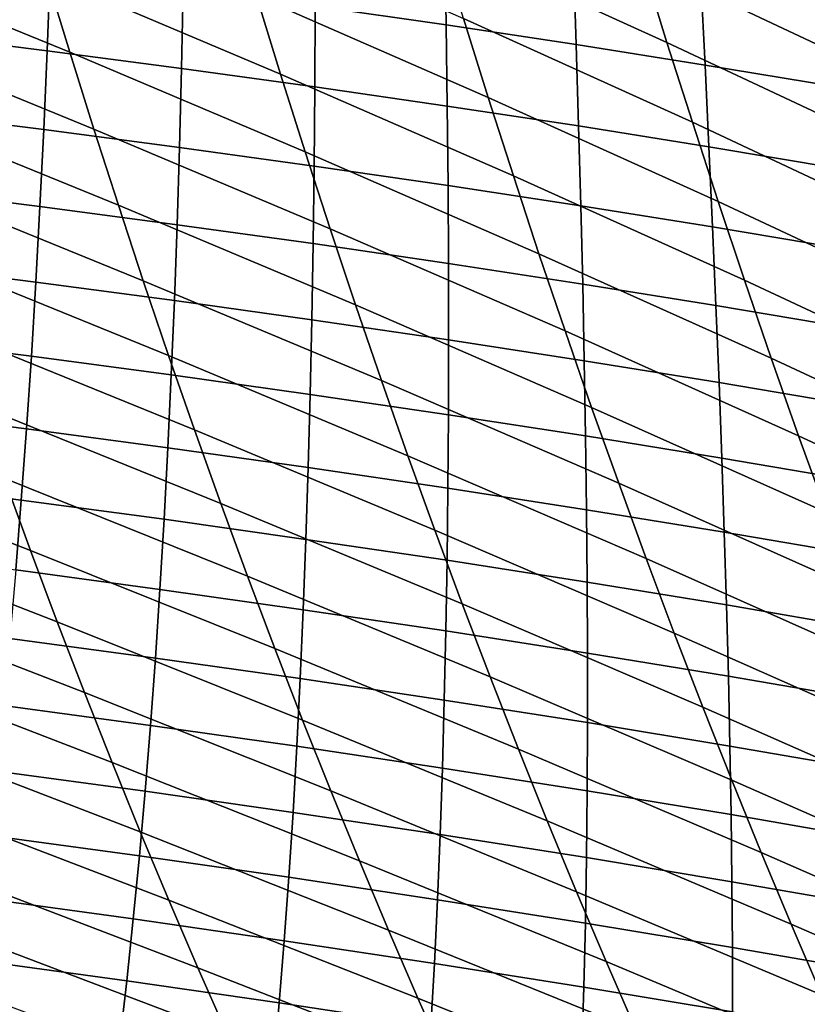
# Model space of a CAD drawing. Header units: metres. Extents: x -248 to 28, y -28 to 28.
# Tile 211 of 256: x -37.45 to -34.79, y -14.59 to -11.27. Entities that reach past the tile are written whole.
import ezdxf

# ---------------------------------------------------------------- set-up
doc = ezdxf.new("R2010")
doc.units = ezdxf.units.M
doc.layers.add('solid_10_061_053_XXX', color=7, linetype='CONTINUOUS')

msp = doc.modelspace()

# ---------------------------------------------------------------- linework, layer by layer
at = {"layer": 'solid_10_061_053_XXX'}
for points in [[(-35.268181, -11.342021, 63.097191), (-36.036179, -10.992544, 63.70715), (-36.116386, -10.721529, 63.412743), (-35.352146, -11.070213, 62.789288)], [(-37.282093, -11.375495, 66.080879), (-38.081421, -11.047837, 66.643929), (-38.1581, -10.786988, 66.358398), (-37.361645, -11.114362, 65.782837)], [(-34.594204, -11.42754, 62.168831), (-35.352146, -11.070213, 62.789288), (-35.434544, -10.796231, 62.489342), (-34.680714, -11.152584, 61.854919)], [(-36.571194, -11.449327, 65.208374), (-37.361645, -11.114362, 65.782837), (-37.439739, -10.851011, 65.491974), (-36.652462, -11.185512, 64.904526)], [(-35.871185, -11.52802, 64.319038), (-36.652462, -11.185512, 64.904526), (-36.732235, -10.919502, 64.608154), (-35.954453, -11.261371, 64.009201)], [(-36.012596, -11.283412, 105.753197), (-36.017075, -11.004651, 105.932549), (-36.454262, -10.94217, 105.887253), (-36.454418, -11.21984, 105.709709)], [(-35.182621, -11.611661, 63.413197), (-35.954453, -11.261371, 64.009201), (-36.036179, -10.992544, 63.70715), (-35.268181, -11.342021, 63.097191)], [(-35.574333, -11.3496, 105.806236), (-35.583523, -11.069667, 105.987495), (-36.017075, -11.004651, 105.932549), (-36.012596, -11.283412, 105.753197)], [(-37.201061, -11.634429, 66.38623), (-38.003319, -11.306437, 66.936363), (-38.081421, -11.047837, 66.643929), (-37.282093, -11.375495, 66.080879)], [(-37.358677, -11.37072, 105.47303), (-37.348328, -11.10032, 105.652351), (-37.800217, -11.044257, 105.638969), (-37.815044, -11.31383, 105.461205)], [(-35.139729, -11.418462, 105.868584), (-35.153713, -11.137274, 106.051834), (-35.583523, -11.069667, 105.987495), (-35.574333, -11.3496, 105.806236)], [(-34.506046, -11.700331, 62.491177), (-35.268181, -11.342021, 63.097191), (-35.352146, -11.070213, 62.789288), (-34.594204, -11.42754, 62.168831)], [(-36.488407, -11.710963, 65.519829), (-37.282093, -11.375495, 66.080879), (-37.361645, -11.114362, 65.782837), (-36.571194, -11.449327, 65.208374)], [(-36.905499, -11.430132, 105.49501), (-36.899693, -11.158829, 105.676018), (-37.348328, -11.10032, 105.652351), (-37.358677, -11.37072, 105.47303)], [(-34.708858, -11.490054, 105.940025), (-34.72773, -11.207526, 106.125366), (-35.153713, -11.137274, 106.051834), (-35.139729, -11.418462, 105.868584)], [(-36.455608, -11.492123, 105.526917), (-36.454418, -11.21984, 105.709709), (-36.899693, -11.158829, 105.676018), (-36.905499, -11.430132, 105.49501)], [(-35.786358, -11.792504, 64.636795), (-36.571194, -11.449327, 65.208374), (-36.652462, -11.185512, 64.904526), (-35.871185, -11.52802, 64.319038)], [(-36.009102, -11.556752, 105.568512), (-36.012596, -11.283412, 105.753197), (-36.454418, -11.21984, 105.709709), (-36.455608, -11.492123, 105.526917)], [(-35.566067, -11.624078, 105.61956), (-35.574333, -11.3496, 105.806236), (-36.012596, -11.283412, 105.753197), (-36.009102, -11.556752, 105.568512)], [(-35.095451, -11.879141, 63.73745), (-35.871185, -11.52802, 64.319038), (-35.954453, -11.261371, 64.009201), (-35.182621, -11.611661, 63.413197)], [(-37.118526, -11.891183, 66.699005), (-37.923767, -11.562811, 67.235817), (-38.003319, -11.306437, 66.936363), (-37.201061, -11.634429, 66.38623)], [(-37.370197, -11.635877, 105.288544), (-37.358677, -11.37072, 105.47303), (-37.815044, -11.31383, 105.461205), (-37.831093, -11.57818, 105.278366)], [(-35.126602, -11.694157, 105.67981), (-35.139729, -11.418462, 105.868584), (-35.574333, -11.3496, 105.806236), (-35.566067, -11.624078, 105.61956)], [(-34.416225, -11.970958, 62.822109), (-35.182621, -11.611661, 63.413197), (-35.268181, -11.342021, 63.097191), (-34.506046, -11.700331, 62.491177)], [(-36.912426, -11.696169, 105.308769), (-36.905499, -11.430132, 105.49501), (-37.358677, -11.37072, 105.47303), (-37.370197, -11.635877, 105.288544)], [(-36.404079, -11.970436, 65.839012), (-37.201061, -11.634429, 66.38623), (-37.282093, -11.375495, 66.080879), (-36.488407, -11.710963, 65.519829)], [(-34.690788, -11.767049, 105.749077), (-34.708858, -11.490054, 105.940025), (-35.139729, -11.418462, 105.868584), (-35.126602, -11.694157, 105.67981)], [(-36.457863, -11.759115, 105.338806), (-36.455608, -11.492123, 105.526917), (-36.905499, -11.430132, 105.49501), (-36.912426, -11.696169, 105.308769)], [(-35.699947, -12.054834, 64.962616), (-36.488407, -11.710963, 65.519829), (-36.571194, -11.449327, 65.208374), (-35.786358, -11.792504, 64.636795)], [(-36.006607, -11.824776, 105.37841), (-36.009102, -11.556752, 105.568512), (-36.455608, -11.492123, 105.526917), (-36.457863, -11.759115, 105.338806)], [(-35.006657, -12.144467, 64.070091), (-35.786358, -11.792504, 64.636795), (-35.871185, -11.52802, 64.319038), (-35.095451, -11.879141, 63.73745)], [(-37.034466, -12.145777, 67.019325), (-37.842747, -11.816979, 67.542389), (-37.923767, -11.562811, 67.235817), (-37.118526, -11.891183, 66.699005)], [(-37.382904, -11.895878, 105.098854), (-37.370197, -11.635877, 105.288544), (-37.831093, -11.57818, 105.278366), (-37.848381, -11.837389, 105.090401)], [(-35.558746, -11.893209, 105.427368), (-35.566067, -11.624078, 105.61956), (-36.009102, -11.556752, 105.568512), (-36.006607, -11.824776, 105.37841)], [(-34.324722, -12.239424, 63.161781), (-35.095451, -11.879141, 63.73745), (-35.182621, -11.611661, 63.413197), (-34.416225, -11.970958, 62.822109)], [(-36.920483, -11.957033, 105.117226), (-36.912426, -11.696169, 105.308769), (-37.370197, -11.635877, 105.288544), (-37.382904, -11.895878, 105.098854)], [(-36.318192, -12.227763, 66.166069), (-37.118526, -11.891183, 66.699005), (-37.201061, -11.634429, 66.38623), (-36.404079, -11.970436, 65.839012)], [(-35.114368, -11.964473, 105.485435), (-35.126602, -11.694157, 105.67981), (-35.566067, -11.624078, 105.61956), (-35.558746, -11.893209, 105.427368)], [(-36.461201, -12.020916, 105.145287), (-36.457863, -11.759115, 105.338806), (-36.912426, -11.696169, 105.308769), (-36.920483, -11.957033, 105.117226)], [(-35.611938, -12.315022, 65.296623), (-36.404079, -11.970436, 65.839012), (-36.488407, -11.710963, 65.519829), (-35.699947, -12.054834, 64.962616)], [(-34.673546, -12.038629, 105.552422), (-34.690788, -11.767049, 105.749077), (-35.126602, -11.694157, 105.67981), (-35.114368, -11.964473, 105.485435)], [(-36.005142, -12.087584, 105.182816), (-36.006607, -11.824776, 105.37841), (-36.457863, -11.759115, 105.338806), (-36.461201, -12.020916, 105.145287)], [(-36.948856, -12.398229, 67.347321), (-37.760235, -12.068966, 67.856209), (-37.842747, -11.816979, 67.542389), (-37.034466, -12.145777, 67.019325)], [(-34.91621, -12.407647, 64.411278), (-35.699947, -12.054834, 64.962616), (-35.786358, -11.792504, 64.636795), (-35.006657, -12.144467, 64.070091)], [(-37.396816, -12.150808, 104.903877), (-37.382904, -11.895878, 105.098854), (-37.848381, -11.837389, 105.090401), (-37.866924, -12.091537, 104.89724)], [(-35.552395, -12.157101, 105.229584), (-35.558746, -11.893209, 105.427368), (-36.006607, -11.824776, 105.37841), (-36.005142, -12.087584, 105.182816)], [(-34.231518, -12.505729, 63.510338), (-35.006657, -12.144467, 64.070091), (-35.095451, -11.879141, 63.73745), (-34.324722, -12.239424, 63.161781)], [(-36.929695, -12.212816, 104.920303), (-36.920483, -11.957033, 105.117226), (-37.382904, -11.895878, 105.098854), (-37.396816, -12.150808, 104.903877)], [(-36.230721, -12.482958, 66.501122), (-37.034466, -12.145777, 67.019325), (-37.118526, -11.891183, 66.699005), (-36.318192, -12.227763, 66.166069)], [(-35.103046, -12.229523, 105.285355), (-35.114368, -11.964473, 105.485435), (-35.558746, -11.893209, 105.427368), (-35.552395, -12.157101, 105.229584)], [(-36.465637, -12.27762, 104.946304), (-36.461201, -12.020916, 105.145287), (-36.920483, -11.957033, 105.117226), (-36.929695, -12.212816, 104.920303)], [(-35.522301, -12.573079, 65.638962), (-36.318192, -12.227763, 66.166069), (-36.404079, -11.970436, 65.839012), (-35.611938, -12.315022, 65.296623)], [(-34.657162, -12.304913, 105.349953), (-34.673546, -12.038629, 105.552422), (-35.114368, -11.964473, 105.485435), (-35.103046, -12.229523, 105.285355)], [(-36.004726, -12.345283, 104.981651), (-36.005142, -12.087584, 105.182816), (-36.461201, -12.020916, 105.145287), (-36.465637, -12.27762, 104.946304)], [(-36.861675, -12.648559, 67.683113), (-37.676201, -12.318791, 68.177391), (-37.760235, -12.068966, 67.856209), (-36.948856, -12.398229, 67.347321)], [(-34.824097, -12.668687, 64.761131), (-35.611938, -12.315022, 65.296623), (-35.699947, -12.054834, 64.962616), (-34.91621, -12.407647, 64.411278)], [(-37.411945, -12.400756, 104.70356), (-37.396816, -12.150808, 104.903877), (-37.866924, -12.091537, 104.89724), (-37.886734, -12.340705, 104.698837)], [(-35.547043, -12.415862, 105.026115), (-35.552395, -12.157101, 105.229584), (-36.005142, -12.087584, 105.182816), (-36.004726, -12.345283, 104.981651)], [(-36.940075, -12.463611, 104.717949), (-36.929695, -12.212816, 104.920303), (-37.396816, -12.150808, 104.903877), (-37.411945, -12.400756, 104.70356)], [(-36.14164, -12.736036, 66.844299), (-36.948856, -12.398229, 67.347321), (-37.034466, -12.145777, 67.019325), (-36.230721, -12.482958, 66.501122)], [(-34.1366, -12.769875, 63.867935), (-34.91621, -12.407647, 64.411278), (-35.006657, -12.144467, 64.070091), (-34.231518, -12.505729, 63.510338)], [(-35.092667, -12.489421, 105.079483), (-35.103046, -12.229523, 105.285355), (-35.552395, -12.157101, 105.229584), (-35.547043, -12.415862, 105.026115)], [(-36.471195, -12.529328, 104.741776), (-36.465637, -12.27762, 104.946304), (-36.929695, -12.212816, 104.920303), (-36.940075, -12.463611, 104.717949)], [(-35.431023, -12.829017, 65.989769), (-36.230721, -12.482958, 66.501122), (-36.318192, -12.227763, 66.166069), (-35.522301, -12.573079, 65.638962)], [(-34.641663, -12.566018, 105.141571), (-34.657162, -12.304913, 105.349953), (-35.103046, -12.229523, 105.285355), (-35.092667, -12.489421, 105.079483)], [(-36.005383, -12.597972, 104.774826), (-36.004726, -12.345283, 104.981651), (-36.465637, -12.27762, 104.946304), (-36.471195, -12.529328, 104.741776)], [(-36.772896, -12.896782, 68.026817), (-37.590626, -12.56648, 68.50605), (-37.676201, -12.318791, 68.177391), (-36.861675, -12.648559, 67.683113)], [(-34.730301, -12.927594, 65.11982), (-35.522301, -12.573079, 65.638962), (-35.611938, -12.315022, 65.296623), (-34.824097, -12.668687, 64.761131)], [(-37.428314, -12.645807, 104.497849), (-37.411945, -12.400756, 104.70356), (-37.886734, -12.340705, 104.698837), (-37.907822, -12.584974, 104.495132)], [(-35.542709, -12.669601, 104.816879), (-35.547043, -12.415862, 105.026115), (-36.004726, -12.345283, 104.981651), (-36.005383, -12.597972, 104.774826)], [(-36.951645, -12.709508, 104.510078), (-36.940075, -12.463611, 104.717949), (-37.411945, -12.400756, 104.70356), (-37.428314, -12.645807, 104.497849)], [(-36.050934, -12.987012, 67.195724), (-36.861675, -12.648559, 67.683113), (-36.948856, -12.398229, 67.347321), (-36.14164, -12.736036, 66.844299)], [(-35.08326, -12.744279, 104.867722), (-35.092667, -12.489421, 105.079483), (-35.547043, -12.415862, 105.026115), (-35.542709, -12.669601, 104.816879)], [(-34.039955, -13.031864, 64.234726), (-34.824097, -12.668687, 64.761131), (-34.91621, -12.407647, 64.411278), (-34.1366, -12.769875, 63.867935)], [(-36.477894, -12.776137, 104.531624), (-36.471195, -12.529328, 104.741776), (-36.940075, -12.463611, 104.717949), (-36.951645, -12.709508, 104.510078)], [(-35.338081, -13.082843, 66.34919), (-36.14164, -12.736036, 66.844299), (-36.230721, -12.482958, 66.501122), (-35.431023, -12.829017, 65.989769)], [(-37.414783, -13.055444, 69.186241), (-38.242218, -12.732711, 69.642014), (-38.327995, -12.489698, 69.312958), (-37.503487, -12.812049, 68.842293)], [(-34.627087, -12.822064, 104.927177), (-34.641663, -12.566018, 105.141571), (-35.092667, -12.489421, 105.079483), (-35.08326, -12.744279, 104.867722)], [(-36.00713, -12.845757, 104.562263), (-36.005383, -12.597972, 104.774826), (-36.471195, -12.529328, 104.741776), (-36.477894, -12.776137, 104.531624)], [(-37.44593, -12.886049, 104.286667), (-37.428314, -12.645807, 104.497849), (-37.907822, -12.584974, 104.495132), (-37.930206, -12.824427, 104.286079)], [(-36.682529, -13.142838, 68.378555), (-37.503487, -12.812049, 68.842293), (-37.590626, -12.56648, 68.50605), (-36.772896, -12.896782, 68.026817)], [(-34.6348, -13.184372, 65.487465), (-35.431023, -12.829017, 65.989769), (-35.522301, -12.573079, 65.638962), (-34.730301, -12.927594, 65.11982)], [(-35.539425, -12.918427, 104.601784), (-35.542709, -12.669601, 104.816879), (-36.005383, -12.597972, 104.774826), (-36.00713, -12.845757, 104.562263)], [(-36.964424, -12.950601, 104.296638), (-36.951645, -12.709508, 104.510078), (-37.428314, -12.645807, 104.497849), (-37.44593, -12.886049, 104.286667)], [(-35.958607, -13.235818, 67.555527), (-36.772896, -12.896782, 68.026817), (-36.861675, -12.648559, 67.683113), (-36.050934, -12.987012, 67.195724)], [(-35.074848, -12.99421, 104.649979), (-35.08326, -12.744279, 104.867722), (-35.542709, -12.669601, 104.816879), (-35.539425, -12.918427, 104.601784)], [(-33.941563, -13.291695, 64.610855), (-34.730301, -12.927594, 65.11982), (-34.824097, -12.668687, 64.761131), (-34.039955, -13.031864, 64.234726)], [(-36.485756, -13.018144, 104.315781), (-36.477894, -12.776137, 104.531624), (-36.951645, -12.709508, 104.510078), (-36.964424, -12.950601, 104.296638)], [(-37.324539, -13.296535, 69.537987), (-38.154907, -12.973532, 69.978447), (-38.242218, -12.732711, 69.642014), (-37.414783, -13.055444, 69.186241)], [(-35.243484, -13.334487, 66.717323), (-36.050934, -12.987012, 67.195724), (-36.14164, -12.736036, 66.844299), (-35.338081, -13.082843, 66.34919)], [(-34.613457, -13.073168, 104.706673), (-34.627087, -12.822064, 104.927177), (-35.08326, -12.744279, 104.867722), (-35.074848, -12.99421, 104.649979)], [(-36.009998, -13.088738, 104.34388), (-36.00713, -12.845757, 104.562263), (-36.477894, -12.776137, 104.531624), (-36.485756, -13.018144, 104.315781)], [(-36.590595, -13.386591, 68.738419), (-37.414783, -13.055444, 69.186241), (-37.503487, -12.812049, 68.842293), (-36.682529, -13.142838, 68.378555)], [(-37.464817, -13.121554, 104.069954), (-37.44593, -12.886049, 104.286667), (-37.930206, -12.824427, 104.286079), (-37.953903, -13.05913, 104.071602)], [(-35.537209, -13.162446, 104.380745), (-35.539425, -12.918427, 104.601784), (-36.00713, -12.845757, 104.562263), (-36.009998, -13.088738, 104.34388)], [(-34.537613, -13.438943, 65.864204), (-35.338081, -13.082843, 66.34919), (-35.431023, -12.829017, 65.989769), (-34.6348, -13.184372, 65.487465)], [(-36.978432, -13.186968, 104.077538), (-36.964424, -12.950601, 104.296638), (-37.44593, -12.886049, 104.286667), (-37.464817, -13.121554, 104.069954)], [(-35.864689, -13.482311, 67.923805), (-36.682529, -13.142838, 68.378555), (-36.772896, -12.896782, 68.026817), (-35.958607, -13.235818, 67.555527)], [(-36.494804, -13.255431, 104.094147), (-36.485756, -13.018144, 104.315781), (-36.964424, -12.950601, 104.296638), (-36.978432, -13.186968, 104.077538)], [(-35.067459, -13.239329, 104.426163), (-35.074848, -12.99421, 104.649979), (-35.539425, -12.918427, 104.601784), (-35.537209, -13.162446, 104.380745)], [(-37.232777, -13.535187, 69.897621), (-38.066071, -13.212038, 70.322357), (-38.154907, -12.973532, 69.978447), (-37.324539, -13.296535, 69.537987)], [(-35.14727, -13.583798, 67.094299), (-35.958607, -13.235818, 67.555527), (-36.050934, -12.987012, 67.195724), (-35.243484, -13.334487, 66.717323)], [(-34.600803, -13.319449, 104.479958), (-34.613457, -13.073168, 104.706673), (-35.074848, -12.99421, 104.649979), (-35.067459, -13.239329, 104.426163)], [(-36.014004, -13.327006, 104.119591), (-36.009998, -13.088738, 104.34388), (-36.485756, -13.018144, 104.315781), (-36.494804, -13.255431, 104.094147)], [(-36.49712, -13.6279, 69.106522), (-37.324539, -13.296535, 69.537987), (-37.414783, -13.055444, 69.186241), (-36.590595, -13.386591, 68.738419)], [(-34.438782, -13.691152, 66.250145), (-35.243484, -13.334487, 66.717323), (-35.338081, -13.082843, 66.34919), (-34.537613, -13.438943, 65.864204)], [(-35.536091, -13.401753, 104.153656), (-35.537209, -13.162446, 104.380745), (-36.009998, -13.088738, 104.34388), (-36.014004, -13.327006, 104.119591)], [(-36.993698, -13.418635, 103.852623), (-36.978432, -13.186968, 104.077538), (-37.464817, -13.121554, 104.069954), (-37.485008, -13.352347, 103.847549)], [(-35.769211, -13.726345, 68.300659), (-36.590595, -13.386591, 68.738419), (-36.682529, -13.142838, 68.378555), (-35.864689, -13.482311, 67.923805)], [(-35.061127, -13.479733, 104.196159), (-35.067459, -13.239329, 104.426163), (-35.537209, -13.162446, 104.380745), (-35.536091, -13.401753, 104.153656)], [(-37.139515, -13.77127, 70.265259), (-37.975735, -13.448104, 70.673843), (-38.066071, -13.212038, 70.322357), (-37.232777, -13.535187, 69.897621)], [(-36.505074, -13.488029, 103.86657), (-36.494804, -13.255431, 104.094147), (-36.978432, -13.186968, 104.077538), (-36.993698, -13.418635, 103.852623)], [(-35.049484, -13.830625, 67.480202), (-35.864689, -13.482311, 67.923805), (-35.958607, -13.235818, 67.555527), (-35.14727, -13.583798, 67.094299)], [(-34.589161, -13.561008, 104.24691), (-34.600803, -13.319449, 104.479958), (-35.067459, -13.239329, 104.426163), (-35.061127, -13.479733, 104.196159)], [(-36.019192, -13.56059, 103.889206), (-36.014004, -13.327006, 104.119591), (-36.494804, -13.255431, 104.094147), (-36.505074, -13.488029, 103.86657)], [(-36.402138, -13.866625, 69.482956), (-37.232777, -13.535187, 69.897621), (-37.324539, -13.296535, 69.537987), (-36.49712, -13.6279, 69.106522)], [(-35.53611, -13.636379, 103.920334), (-35.536091, -13.401753, 104.153656), (-36.014004, -13.327006, 104.119591), (-36.019192, -13.56059, 103.889206)], [(-34.338352, -13.940838, 66.645386), (-35.14727, -13.583798, 67.094299), (-35.243484, -13.334487, 66.717323), (-34.438782, -13.691152, 66.250145)], [(-37.010258, -13.645614, 103.621727), (-36.993698, -13.418635, 103.852623), (-37.485008, -13.352347, 103.847549), (-37.506527, -13.578438, 103.619316)], [(-35.672215, -13.967772, 68.686203), (-36.49712, -13.6279, 69.106522), (-36.590595, -13.386591, 68.738419), (-35.769211, -13.726345, 68.300659)], [(-35.055893, -13.715457, 103.959763), (-35.061127, -13.479733, 104.196159), (-35.536091, -13.401753, 104.153656), (-35.53611, -13.636379, 103.920334)], [(-37.044777, -14.004648, 70.640999), (-37.883915, -13.681602, 71.032997), (-37.975735, -13.448104, 70.673843), (-37.139515, -13.77127, 70.265259)], [(-36.516598, -13.71595, 103.632866), (-36.505074, -13.488029, 103.86657), (-36.993698, -13.418635, 103.852623), (-37.010258, -13.645614, 103.621727)], [(-34.578575, -13.797883, 104.007324), (-34.589161, -13.561008, 104.24691), (-35.061127, -13.479733, 104.196159), (-35.055893, -13.715457, 103.959763)], [(-36.025597, -13.789506, 103.65255), (-36.019192, -13.56059, 103.889206), (-36.505074, -13.488029, 103.86657), (-36.516598, -13.71595, 103.632866)], [(-34.950157, -14.074811, 67.875153), (-35.769211, -13.726345, 68.300659), (-35.864689, -13.482311, 67.923805), (-35.049484, -13.830625, 67.480202)], [(-36.305676, -14.102627, 69.867828), (-37.139515, -13.77127, 70.265259), (-37.232777, -13.535187, 69.897621), (-36.402138, -13.866625, 69.482956)], [(-37.028149, -13.867917, 103.384682), (-37.010258, -13.645614, 103.621727), (-37.506527, -13.578438, 103.619316), (-37.529415, -13.799836, 103.385078)], [(-35.537312, -13.866342, 103.68058), (-35.53611, -13.636379, 103.920334), (-36.019192, -13.56059, 103.889206), (-36.025597, -13.789506, 103.65255)], [(-34.23637, -14.18784, 67.050041), (-35.049484, -13.830625, 67.480202), (-35.14727, -13.583798, 67.094299), (-34.338352, -13.940838, 66.645386)], [(-36.529415, -13.939208, 103.392853), (-36.516598, -13.71595, 103.632866), (-37.010258, -13.645614, 103.621727), (-37.028149, -13.867917, 103.384682)], [(-35.573727, -14.206445, 69.080528), (-36.402138, -13.866625, 69.482956), (-36.49712, -13.6279, 69.106522), (-35.672215, -13.967772, 68.686203)], [(-35.051796, -13.946517, 103.716774), (-35.055893, -13.715457, 103.959763), (-35.53611, -13.636379, 103.920334), (-35.537312, -13.866342, 103.68058)], [(-36.948589, -14.23519, 71.024925), (-37.790627, -13.912409, 71.399918), (-37.883915, -13.681602, 71.032997), (-37.044777, -14.004648, 70.640999)], [(-36.03326, -14.013768, 103.409416), (-36.025597, -13.789506, 103.65255), (-36.516598, -13.71595, 103.632866), (-36.529415, -13.939208, 103.392853)], [(-34.849335, -14.316203, 68.279243), (-35.672215, -13.967772, 68.686203), (-35.769211, -13.726345, 68.300659), (-34.950157, -14.074811, 67.875153)], [(-34.569092, -14.030093, 103.760963), (-34.578575, -13.797883, 104.007324), (-35.055893, -13.715457, 103.959763), (-35.051796, -13.946517, 103.716774)], [(-36.207756, -14.335765, 70.26123), (-37.044777, -14.004648, 70.640999), (-37.139515, -13.77127, 70.265259), (-36.305676, -14.102627, 69.867828)], [(-37.047409, -14.085556, 103.141319), (-37.028149, -13.867917, 103.384682), (-37.529415, -13.799836, 103.385078), (-37.553699, -14.016552, 103.144691)], [(-35.539734, -14.091658, 103.434181), (-35.537312, -13.866342, 103.68058), (-36.025597, -13.789506, 103.65255), (-36.03326, -14.013768, 103.409416)], [(-34.132885, -14.431997, 67.464211), (-34.950157, -14.074811, 67.875153), (-35.049484, -13.830625, 67.480202), (-34.23637, -14.18784, 67.050041)], [(-36.543568, -14.157817, 103.146355), (-36.529415, -13.939208, 103.392853), (-37.028149, -13.867917, 103.384682), (-37.047409, -14.085556, 103.141319)], [(-35.473782, -14.442218, 69.483742), (-36.305676, -14.102627, 69.867828), (-36.402138, -13.866625, 69.482956), (-35.573727, -14.206445, 69.080528)], [(-35.048889, -14.172935, 103.466965), (-35.051796, -13.946517, 103.716774), (-35.537312, -13.866342, 103.68058), (-35.539734, -14.091658, 103.434181)], [(-36.850975, -14.462763, 71.417152), (-37.695892, -14.140396, 71.774704), (-37.790627, -13.912409, 71.399918), (-36.948589, -14.23519, 71.024925)], [(-36.042225, -14.233394, 103.159615), (-36.03326, -14.013768, 103.409416), (-36.529415, -13.939208, 103.392853), (-36.543568, -14.157817, 103.146355)], [(-34.56076, -14.257659, 103.507614), (-34.569092, -14.030093, 103.760963), (-35.051796, -13.946517, 103.716774), (-35.048889, -14.172935, 103.466965)], [(-34.747055, -14.554648, 68.692589), (-35.573727, -14.206445, 69.080528), (-35.672215, -13.967772, 68.686203), (-34.849335, -14.316203, 68.279243)], [(-36.10841, -14.565899, 70.663277), (-36.948589, -14.23519, 71.024925), (-37.044777, -14.004648, 70.640999), (-36.207756, -14.335765, 70.26123)], [(-37.068066, -14.298543, 102.891472), (-37.047409, -14.085556, 103.141319), (-37.553699, -14.016552, 103.144691), (-37.579414, -14.228596, 102.897995)], [(-35.543423, -14.312345, 103.180931), (-35.539734, -14.091658, 103.434181), (-36.03326, -14.013768, 103.409416), (-36.042225, -14.233394, 103.159615)], [(-34.027943, -14.673151, 67.887993), (-34.849335, -14.316203, 68.279243), (-34.950157, -14.074811, 67.875153), (-34.132885, -14.431997, 67.464211)], [(-36.559086, -14.371791, 102.893181), (-36.543568, -14.157817, 103.146355), (-37.047409, -14.085556, 103.141319), (-37.068066, -14.298543, 102.891472)], [(-35.372414, -14.674944, 69.895943), (-36.207756, -14.335765, 70.26123), (-36.305676, -14.102627, 69.867828), (-35.473782, -14.442218, 69.483742)], [(-35.047215, -14.394728, 103.210129), (-35.048889, -14.172935, 103.466965), (-35.539734, -14.091658, 103.434181), (-35.543423, -14.312345, 103.180931)], [(-36.751949, -14.687233, 71.817772), (-37.599731, -14.365438, 72.157448), (-37.695892, -14.140396, 71.774704), (-36.850975, -14.462763, 71.417152)], [(-36.052525, -14.448398, 102.902969), (-36.042225, -14.233394, 103.159615), (-36.543568, -14.157817, 103.146355), (-36.559086, -14.371791, 102.893181)], [(-34.553627, -14.4806, 103.247047), (-34.56076, -14.257659, 103.507614), (-35.048889, -14.172935, 103.466965), (-35.047215, -14.394728, 103.210129)], [(-34.643356, -14.789994, 69.115288), (-35.473782, -14.442218, 69.483742), (-35.573727, -14.206445, 69.080528), (-34.747055, -14.554648, 68.692589)], [(-37.090157, -14.506889, 102.634972), (-37.068066, -14.298543, 102.891472), (-37.579414, -14.228596, 102.897995), (-37.606598, -14.435978, 102.644836)], [(-36.007664, -14.79289, 71.074066), (-36.850975, -14.462763, 71.417152), (-36.948589, -14.23519, 71.024925), (-36.10841, -14.565899, 70.663277)], [(-35.54842, -14.528419, 102.920647), (-35.543423, -14.312345, 103.180931), (-36.042225, -14.233394, 103.159615), (-36.052525, -14.448398, 102.902969)], [(-37.403191, -14.806183, 72.947212), (-38.257923, -14.493325, 73.265396), (-38.354305, -14.273827, 72.884048), (-37.502155, -14.587409, 72.548256)], [(-36.576015, -14.581143, 102.633171), (-36.559086, -14.371791, 102.893181), (-37.068066, -14.298543, 102.891472), (-37.090157, -14.506889, 102.634972)], [(-35.269653, -14.904476, 70.317245), (-36.10841, -14.565899, 70.663277), (-36.207756, -14.335765, 70.26123), (-35.372414, -14.674944, 69.895943)], [(-35.046818, -14.611914, 102.946045), (-35.047215, -14.394728, 103.210129), (-35.543423, -14.312345, 103.180931), (-35.54842, -14.528419, 102.920647)], [(-33.921589, -14.911141, 68.321518), (-34.747055, -14.554648, 68.692589), (-34.849335, -14.316203, 68.279243), (-34.027943, -14.673151, 67.887993)], [(-36.651546, -14.908466, 72.226891), (-37.502155, -14.587409, 72.548256), (-37.599731, -14.365438, 72.157448), (-36.751949, -14.687233, 71.817772)], [(-36.064205, -14.658794, 102.639267), (-36.052525, -14.448398, 102.902969), (-36.559086, -14.371791, 102.893181), (-36.576015, -14.581143, 102.633171)], [(-34.547741, -14.698936, 102.979027), (-34.553627, -14.4806, 103.247047), (-35.047215, -14.394728, 103.210129), (-35.046818, -14.611914, 102.946045)], [(-37.11372, -14.710608, 102.371643), (-37.090157, -14.506889, 102.634972), (-37.606598, -14.435978, 102.644836), (-37.635273, -14.63871, 102.385048)], [(-34.538277, -15.022084, 69.547447), (-35.372414, -14.674944, 69.895943), (-35.473782, -14.442218, 69.483742), (-34.643356, -14.789994, 69.115288)], [(-35.905548, -15.016597, 71.493698), (-36.751949, -14.687233, 71.817772), (-36.850975, -14.462763, 71.417152), (-36.007664, -14.79289, 71.074066)], [(-35.554768, -14.739899, 102.653099), (-35.54842, -14.528419, 102.920647), (-36.052525, -14.448398, 102.902969), (-36.064205, -14.658794, 102.639267)], [(-37.302856, -15.02163, 73.354424), (-38.160141, -14.709656, 73.654564), (-38.257923, -14.493325, 73.265396), (-37.403191, -14.806183, 72.947212)], [(-36.594387, -14.785888, 102.366127), (-36.576015, -14.581143, 102.633171), (-37.090157, -14.506889, 102.634972), (-37.11372, -14.710608, 102.371643)], [(-35.047741, -14.824512, 102.6745), (-35.046818, -14.611914, 102.946045), (-35.54842, -14.528419, 102.920647), (-35.554768, -14.739899, 102.653099)], [(-35.165539, -15.130667, 70.747749), (-36.007664, -14.79289, 71.074066), (-36.10841, -14.565899, 70.663277), (-35.269653, -14.904476, 70.317245)], [(-36.077301, -14.8646, 102.368332), (-36.064205, -14.658794, 102.639267), (-36.576015, -14.581143, 102.633171), (-36.594387, -14.785888, 102.366127)]]:
    msp.add_3dface(points, dxfattribs=at)

doc.saveas('drawing.dxf')
